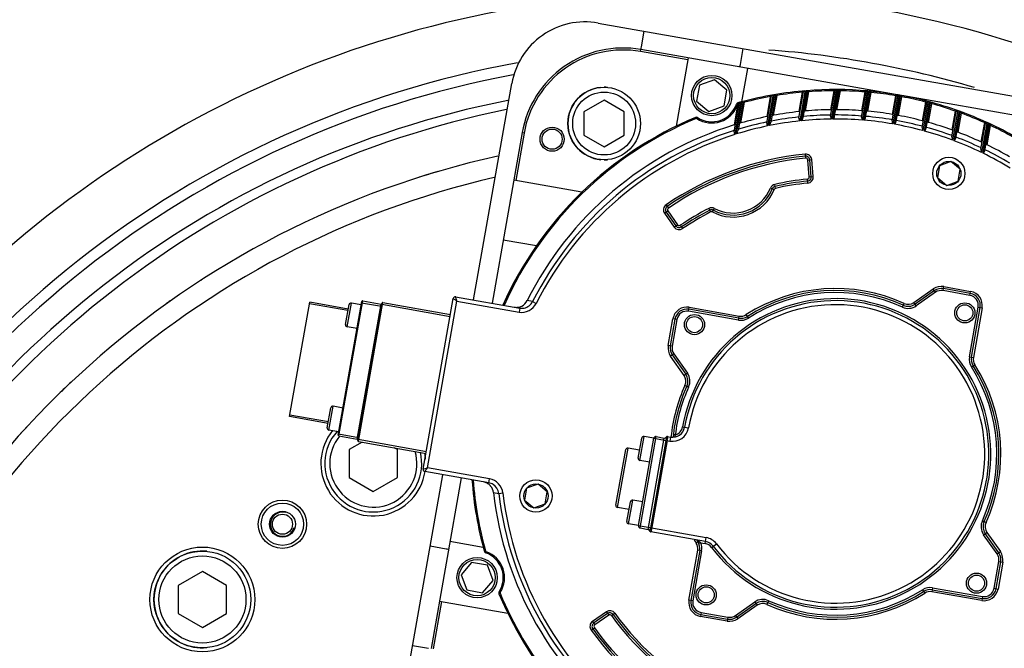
# Model space of a CAD drawing. Header units: millimetres. Extents: x 0 to 14268, y 0 to 10092.
# Tile 59 of 122: x 7354 to 7598, y 2571 to 2727. Entities that reach past the tile are written whole.
import ezdxf

# ---------------------------------------------------------------- set-up
doc = ezdxf.new("R2010")
doc.units = ezdxf.units.MM
doc.header["$LTSCALE"] = 784.74
doc.layers.get('0').update_dxf_attribs({"linetype": 'CONTINUOUS'})
for name, color, linetype in [('304103000035DXF_CONTINUOUS_LINE', 7, 'CONTINUOUS'), ('304103000190DXF_CONTINUOUS_LINE', 7, 'CONTINUOUS'), ('304109000047DXF_CONTINUOUS_LINE', 7, 'CONTINUOUS'), ('304301000309DXF_CONTINUOUS_LINE', 7, 'CONTINUOUS'), ('304304000142DXF_CONTINUOUS_LINE', 7, 'CONTINUOUS'), ('501023000024DXF_CONTINUOUS_LINE', 7, 'CONTINUOUS'), ('501023000164DXF_CONTINUOUS_LINE', 7, 'CONTINUOUS'), ('604006000007DXF_CONTINUOUS_LINE', 7, 'CONTINUOUS'), ('604006000008DXF_CONTINUOUS_LINE', 7, 'CONTINUOUS'), ('运动范围-新_DXF_CONTINUOUS_LINE', 7, 'CONTINUOUS'), ('运动范围-新_DXF_DIMENSION', 7, 'CONTINUOUS')]:
    doc.layers.add(name, color=color, linetype=linetype)
doc.styles.get("Standard").update_dxf_attribs({"font": 'txt', "width": 0.7})
doc.dimstyles.new('DIMSTYLE_1', dxfattribs={"dimtxt": 108, "dimasz": 72, "dimexe": 1, "dimexo": 0, "dimgap": 4.5, "dimtad": 0, "dimtih": 1, "dimtoh": 1, "dimdec": 1, "dimdsep": 46, "dimtxsty": 'Standard', "dimblk": '_FILLED', "dimblk1": '_FILLED', "dimblk2": '_FILLED', "dimcen": 0.09, "dimclrt": 5, "dimazin": 2, "dimtp": 0.5, "dimtm": 0.5, "dimtfac": 1, "dimtdec": 65535, "dimtofl": 0, "dimtmove": 0, "dimatfit": 3, "dimldrblk": '_FILLED', "dimfxl": 0, "dimtolj": 1, "dimarcsym": 0})
doc.dimstyles.new('DIMSTYLE_6', dxfattribs={"dimtxt": 108, "dimasz": 72, "dimexe": 1, "dimexo": 0, "dimtad": 1, "dimdsep": 46, "dimtxsty": 'Standard', "dimblk": '_FILLED', "dimblk1": '_FILLED', "dimblk2": '_FILLED', "dimcen": 0.09, "dimclrt": 5, "dimazin": 2, "dimtp": 0.8, "dimtm": 0.8, "dimtfac": 1, "dimtofl": 0, "dimtmove": 0, "dimatfit": 3, "dimldrblk": '_FILLED', "dimfxl": 0, "dimtolj": 1, "dimarcsym": 0})
doc.dimstyles.new('DIMSTYLE_7', dxfattribs={"dimtxt": 108, "dimasz": 72, "dimexe": 1, "dimexo": 0, "dimtad": 1, "dimdsep": 46, "dimtxsty": 'Standard', "dimblk": '_FILLED', "dimblk1": '_FILLED', "dimblk2": '_FILLED', "dimcen": 0.09, "dimclrt": 5, "dimazin": 2, "dimtp": 2, "dimtm": 2, "dimtfac": 1, "dimtofl": 0, "dimtmove": 0, "dimatfit": 3, "dimldrblk": '_FILLED', "dimfxl": 0, "dimtolj": 1, "dimarcsym": 0})

# ---------------------------------------------------------------- blocks, each defined once
blk = doc.blocks.new('*D1')
at = {"layer": '运动范围-新_DXF_DIMENSION', "color": 2, "linetype": 'Continuous', "transparency": 16777216}
for start, end in [(100.63351, 165), (0, 63.53964)]:
    blk.add_arc((7521.37, 2473.77), 625.52, start, end, dxfattribs=at)
for points in [[(6928.38, 2707.79), (6917.17, 2635.66), (6951.16, 2700.26)], [(8130.76, 2544.96), (8146.88, 2473.77), (8154.72, 2546.34)]]:
    blk.add_solid(points, dxfattribs=at)
blk = doc.blocks.new('_FILLED')
at = {"color": 0, "linetype": 'ByBlock'}
blk.add_solid([(0, 0), (-1, 0.1667), (-1, -0.1667)], dxfattribs=at)
blk = doc.blocks.new('*D7')
at = {"layer": '运动范围-新_DXF_DIMENSION', "color": 2, "linetype": 'Continuous', "transparency": 16777216}
for p, q in [((7521.38, 2473.77), (8564, 3282.69)), ((8243.52, 3034.04), (7521.38, 2473.77)), ((8243.52, 3034.04), (8243.52, 3034.04))]:
    blk.add_line(p, q, dxfattribs=at)
at = {"layer": '运动范围-新_DXF_DIMENSION', "color": 2, "linetype": 'Continuous', "transparency": 16777216, "xscale": 72, "yscale": 72, "zscale": 72, "rotation": 217.805634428}
blk.add_blockref('_FILLED', (8243.52, 3034.04), dxfattribs=at)
blk = doc.blocks.new('*D8')
at = {"layer": '运动范围-新_DXF_DIMENSION', "color": 2, "linetype": 'Continuous', "transparency": 16777216}
for p, q in [((7521.38, 2473.77), (10628.18, 3556.87)), ((10055.22, 3357.12), (7521.38, 2473.77)), ((10055.22, 3357.12), (10055.22, 3357.12))]:
    blk.add_line(p, q, dxfattribs=at)
at = {"layer": '运动范围-新_DXF_DIMENSION', "color": 2, "linetype": 'Continuous', "transparency": 16777216, "xscale": 72, "yscale": 72, "zscale": 72, "rotation": 199.2197259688}
blk.add_blockref('_FILLED', (10055.22, 3357.12), dxfattribs=at)

msp = doc.modelspace()

# ---------------------------------------------------------------- linework, layer by layer
at = {"layer": '304103000035DXF_CONTINUOUS_LINE', "color": 9, "linetype": 'Continuous'}
for centre, radius, start, end in [((7751.383, 2473.768), 534.33, 129.89206, 159.68722), ((7751.383, 2473.768), 521.34, 129.89206, 159.68717), ((7521.383, 2473.768), 260.125, 60.56654, 157.60591), ((7521.383, 2473.768), 246.687, 73.63586, 85.69056), ((7521.383, 2473.768), 246.687, 100.22459, 156.28248), ((7521.383, 2473.768), 244, 100.59262, 155.905), ((7521.383, 2473.768), 238, 101.18965, 154.63469)]:
    msp.add_arc(centre, radius, start, end, dxfattribs=at)
at = {"layer": '304103000035DXF_CONTINUOUS_LINE', "color": 7, "linetype": 'Continuous'}
msp.add_arc((7522.155, 2473.768), 236, 101.55532, 154.18481, dxfattribs=at)
at = {"layer": '304103000190DXF_CONTINUOUS_LINE', "color": 7, "linetype": 'Continuous'}
for p, q in [((7497.622, 2726.449), (7648.298, 2699.88)), ((7508.947, 2724.452), (7508.253, 2720.512)), ((7532.873, 2716.171), (7533.568, 2720.11)), ((7466.727, 2657.77), (7476.191, 2711.442)), ((7449.622, 2560.767), (7459.086, 2614.439)), ((7459.9, 2596.017), (7455.961, 2596.712)), ((7451.619, 2572.092), (7455.559, 2571.397))]:
    msp.add_line(p, q, dxfattribs=at)
msp.add_circle((7399.507, 2583.505), 13, dxfattribs=at)
for centre, radius, start, end in [((7494.41, 2708.23), 18.5, 80, 170), ((7511.207, 2719.992), 3, 170, 182.98927), ((7529.919, 2716.692), 3, 339.40449, 350), ((7521.383, 2473.768), 225, 102.48032, 161.07536), ((7441.874, 2617.205), 13, 140.97747, 351.16679), ((7441.874, 2617.205), 13, 4.98249, 11.09794), ((7459.379, 2593.063), 3, 69.40449, 80)]:
    msp.add_arc(centre, radius, start, end, dxfattribs=at)
at = {"layer": '304103000190DXF_CONTINUOUS_LINE', "color": 9, "linetype": 'Continuous'}
msp.add_arc((7521.383, 2473.768), 220, 103.00835, 161.07536, dxfattribs=at)
at = {"layer": '304109000047DXF_CONTINUOUS_LINE', "color": 7, "linetype": 'Continuous'}
for radius in [6, 5.254, 3.2, 2.5]:
    msp.add_circle((7419.353, 2602.165), radius, dxfattribs=at)
at = {"layer": '304109000047DXF_CONTINUOUS_LINE', "color": 2, "linetype": 'Continuous'}
msp.add_arc((7419.353, 2602.165), 3, 75, 345, dxfattribs=at)
at = {"layer": '304301000309DXF_CONTINUOUS_LINE', "color": 7, "linetype": 'Continuous'}
for start, end in [(106.39719, 107.63167), (122.80481, 122.92384), (125.2466, 125.53462), (133.34703, 134.43633), (137.17625, 139.31248)]:
    msp.add_arc((7521.383, 2473.768), 225, start, end, dxfattribs=at)
at = {"layer": '304304000142DXF_CONTINUOUS_LINE', "color": 9, "linetype": 'Continuous'}
for p, q in [((7508.102, 2719.371), (7508.189, 2719.864)), ((7519.871, 2717.296), (7508.102, 2719.371)), ((7548.223, 2709.28), (7548.196, 2709.579)), ((7548.842, 2709.335), (7548.817, 2709.634)), ((7549.254, 2709.369), (7549.23, 2709.668)), ((7549.872, 2709.416), (7549.85, 2709.715)), ((7556.036, 2709.657), (7555.206, 2704.949)), ((7556.646, 2709.658), (7555.408, 2702.64)), ((7555.815, 2702.644), (7557.051, 2709.656)), ((7556.036, 2709.657), (7556.035, 2709.957)), ((7556.243, 2709.692), (7556.036, 2709.657)), ((7556.646, 2709.658), (7556.35, 2709.71)), ((7556.646, 2709.658), (7556.646, 2709.958)), ((7556.832, 2704.957), (7557.66, 2709.65)), ((7557.051, 2709.656), (7557.053, 2709.956)), ((7557.347, 2709.604), (7557.051, 2709.656)), ((7557.66, 2709.65), (7557.353, 2709.605)), ((7557.66, 2709.65), (7557.664, 2709.95)), ((7563.731, 2709.364), (7563.755, 2709.663)), ((7564.331, 2709.313), (7564.358, 2709.612)), ((7564.731, 2709.277), (7564.759, 2709.576)), ((7565.33, 2709.22), (7565.36, 2709.519)), ((7533.916, 2706.789), (7533.841, 2707.08)), ((7540.285, 2708.193), (7539.411, 2703.237)), ((7540.914, 2708.305), (7539.612, 2700.918)), ((7540.033, 2701.005), (7541.333, 2708.378)), ((7540.285, 2708.193), (7540.231, 2708.488)), ((7540.458, 2708.278), (7540.285, 2708.193)), ((7540.619, 2708.357), (7540.458, 2708.278)), ((7540.914, 2708.305), (7540.619, 2708.357)), ((7540.914, 2708.305), (7540.862, 2708.601)), ((7541.093, 2703.562), (7541.961, 2708.482)), ((7541.333, 2708.378), (7541.283, 2708.673)), ((7541.629, 2708.326), (7541.333, 2708.378)), ((7541.961, 2708.482), (7541.733, 2708.375)), ((7541.961, 2708.482), (7541.913, 2708.778)), ((7548.223, 2709.28), (7547.376, 2704.473)), ((7548.842, 2709.335), (7547.579, 2702.17)), ((7547.993, 2702.213), (7549.254, 2709.369)), ((7548.454, 2709.357), (7548.223, 2709.28)), ((7548.842, 2709.335), (7548.547, 2709.387)), ((7549.029, 2704.633), (7549.872, 2709.416)), ((7549.55, 2709.317), (7549.254, 2709.369)), ((7549.872, 2709.416), (7549.555, 2709.318)), ((7563.731, 2709.364), (7562.911, 2704.714)), ((7564.331, 2709.313), (7563.109, 2702.38)), ((7563.509, 2702.347), (7564.731, 2709.277)), ((7563.79, 2709.365), (7563.731, 2709.364)), ((7563.976, 2709.366), (7563.79, 2709.365)), ((7564.331, 2709.313), (7564.036, 2709.366)), ((7564.512, 2704.577), (7565.33, 2709.22)), ((7565.027, 2709.225), (7564.731, 2709.277)), ((7565.33, 2709.22), (7565.033, 2709.225)), ((7571.312, 2708.425), (7570.496, 2703.796)), ((7571.955, 2708.62), (7570.686, 2701.419)), ((7571.08, 2701.35), (7572.35, 2708.55)), ((7571.312, 2708.425), (7571.361, 2708.721)), ((7571.369, 2708.416), (7571.312, 2708.425)), ((7571.55, 2708.386), (7571.369, 2708.416)), ((7571.903, 2708.324), (7571.608, 2708.376)), ((7572.071, 2703.519), (7572.888, 2708.147)), ((7572.593, 2708.203), (7572.297, 2708.255)), ((7572.888, 2708.147), (7572.599, 2708.202)), ((7572.888, 2708.147), (7572.942, 2708.442)), ((7578.78, 2706.849), (7578.855, 2707.139)), ((7532.179, 2706.152), (7531.299, 2701.164)), ((7532.851, 2706.507), (7531.492, 2698.803)), ((7532.179, 2706.152), (7531.897, 2706.254)), ((7531.922, 2698.937), (7533.277, 2706.622)), ((7531.963, 2706.325), (7531.926, 2706.339)), ((7532.202, 2706.242), (7531.963, 2706.325)), ((7532.202, 2706.242), (7532.179, 2706.152)), ((7532.249, 2706.615), (7532.265, 2706.657)), ((7532.397, 2706.454), (7532.283, 2706.379)), ((7532.555, 2706.559), (7532.397, 2706.454)), ((7532.851, 2706.507), (7532.555, 2706.559)), ((7532.851, 2706.507), (7532.772, 2706.796)), ((7533.014, 2701.673), (7533.916, 2706.789)), ((7533.277, 2706.622), (7533.2, 2706.911)), ((7533.572, 2706.569), (7533.277, 2706.622)), ((7533.733, 2706.673), (7533.579, 2706.574)), ((7533.916, 2706.789), (7533.733, 2706.673)), ((7578.78, 2706.849), (7577.962, 2702.206)), ((7579.363, 2706.697), (7578.141, 2699.767)), ((7578.528, 2699.661), (7579.751, 2706.595)), ((7578.836, 2706.83), (7578.78, 2706.849)), ((7579.044, 2706.758), (7578.836, 2706.83)), ((7579.363, 2706.697), (7579.067, 2706.75)), ((7579.363, 2706.697), (7579.439, 2706.988)), ((7579.512, 2701.787), (7580.332, 2706.437)), ((7579.751, 2706.595), (7579.829, 2706.884)), ((7580.046, 2706.542), (7579.751, 2706.595)), ((7580.332, 2706.437), (7580.052, 2706.54)), ((7580.332, 2706.437), (7580.412, 2706.726)), ((7586.135, 2704.629), (7585.308, 2699.936)), ((7586.135, 2704.629), (7586.234, 2704.912)), ((7586.189, 2704.6), (7586.135, 2704.629)), ((7586.709, 2704.426), (7586.81, 2704.709)), ((7521.908, 2702.764), (7521.793, 2703.041)), ((7522.094, 2702.747), (7522.256, 2702.999)), ((7586.709, 2704.426), (7585.473, 2697.414)), ((7585.853, 2697.271), (7587.091, 2704.289)), ((7586.408, 2704.481), (7586.189, 2704.6)), ((7586.709, 2704.426), (7586.414, 2704.479)), ((7586.833, 2699.372), (7587.663, 2704.08)), ((7587.091, 2704.289), (7587.193, 2704.571)), ((7587.386, 2704.237), (7587.091, 2704.289)), ((7587.663, 2704.08), (7587.392, 2704.234)), ((7587.663, 2704.08), (7587.767, 2704.361)), ((7593.373, 2701.746), (7592.53, 2696.963)), ((7593.938, 2701.49), (7592.676, 2694.334)), ((7593.05, 2694.152), (7594.313, 2701.317)), ((7593.373, 2701.746), (7593.496, 2702.019)), ((7593.642, 2701.542), (7593.373, 2701.746)), ((7593.938, 2701.49), (7593.642, 2701.542)), ((7593.938, 2701.49), (7594.062, 2701.763)), ((7594.028, 2696.246), (7594.876, 2701.054)), ((7594.313, 2701.317), (7594.439, 2701.589)), ((7594.609, 2701.265), (7594.313, 2701.317)), ((7594.876, 2701.054), (7594.613, 2701.261)), ((7594.876, 2701.054), (7595.004, 2701.325)), ((7479.257, 2699.173), (7477.182, 2687.405)), ((7479.257, 2699.173), (7478.764, 2699.26)), ((7548.937, 2693.928), (7549.038, 2692.933)), ((7549.586, 2692.479), (7550.582, 2692.566)), ((7549.952, 2688.294), (7549.586, 2692.479)), ((7550.948, 2688.382), (7550.582, 2692.566)), ((7549.606, 2686.759), (7549.505, 2687.753)), ((7549.952, 2688.294), (7550.948, 2688.382)), ((7540.337, 2685.536), (7541.262, 2685.156)), ((7541.614, 2685.454), (7541.394, 2686.43)), ((7514.457, 2681.378), (7515.019, 2680.551)), ((7525.055, 2680.483), (7525.513, 2679.594)), ((7525.975, 2679.592), (7526.439, 2680.478)), ((7514.072, 2679.277), (7514.891, 2679.851)), ((7514.072, 2679.277), (7516.481, 2675.837)), ((7514.891, 2679.851), (7517.3, 2676.41)), ((7516.481, 2675.837), (7517.3, 2676.41)), ((7517.991, 2676.283), (7518.552, 2675.456)), ((7583.141, 2660.09), (7583.315, 2661.075)), ((7583.315, 2661.075), (7589.969, 2659.902)), ((7575.922, 2657.15), (7580.699, 2660.495)), ((7581.273, 2659.676), (7576.495, 2656.331)), ((7581.273, 2659.676), (7580.699, 2660.495)), ((7589.796, 2658.917), (7583.141, 2660.09)), ((7589.796, 2658.917), (7589.969, 2659.902)), ((7433.365, 2624.051), (7439.269, 2657.535)), ((7435.394, 2651.11), (7436.436, 2657.019)), ((7437.895, 2623.252), (7443.799, 2656.736)), ((7438.202, 2622.691), (7444.28, 2657.159)), ((7438.985, 2657.077), (7443.909, 2656.209)), ((7443.996, 2656.701), (7460.935, 2653.714)), ((7455.321, 2616.118), (7462.614, 2657.48)), ((7462.453, 2657.6), (7462.614, 2657.48)), ((7462.614, 2657.48), (7478, 2654.767)), ((7481.383, 2657.358), (7480.04, 2657.608)), ((7481.383, 2657.358), (7482.275, 2656.91)), ((7520.05, 2654.968), (7520.224, 2655.953)), ((7520.224, 2655.953), (7532.568, 2653.776)), ((7573.037, 2656.012), (7573.452, 2656.923)), ((7576.495, 2656.331), (7575.922, 2657.15)), ((7589.647, 2643.677), (7591.824, 2656.021)), ((7592.808, 2655.847), (7590.632, 2643.504)), ((7591.824, 2656.021), (7592.808, 2655.847)), ((7478.174, 2655.752), (7478, 2654.767)), ((7532.394, 2652.792), (7520.05, 2654.968)), ((7532.394, 2652.792), (7532.568, 2653.776)), ((7534.889, 2653.291), (7534.35, 2654.133)), ((7514.996, 2646.459), (7516.169, 2653.114)), ((7517.154, 2652.94), (7515.981, 2646.285)), ((7517.154, 2652.94), (7516.169, 2653.114)), ((7515.981, 2646.285), (7514.996, 2646.459)), ((7516.395, 2644.417), (7515.576, 2643.844)), ((7518.921, 2639.066), (7515.576, 2643.844)), ((7516.395, 2644.417), (7519.74, 2639.64)), ((7589.647, 2643.677), (7590.632, 2643.504)), ((7590.147, 2641.182), (7590.989, 2641.721)), ((7519.74, 2639.64), (7518.921, 2639.066)), ((7520.059, 2636.182), (7519.149, 2636.596)), ((7430.879, 2625.505), (7431.921, 2631.414)), ((7433.255, 2624.578), (7438.179, 2623.71)), ((7516.741, 2624.315), (7516.245, 2624.374)), ((7518.548, 2626.293), (7520.025, 2626.033)), ((7438.092, 2623.218), (7455.031, 2620.231)), ((7507.948, 2618.008), (7508.99, 2623.917)), ((7508.038, 2601.238), (7512.032, 2623.888)), ((7510.007, 2600.89), (7514.001, 2623.541)), ((7514.702, 2622.91), (7510.835, 2600.974)), ((7511.452, 2623.483), (7515.392, 2622.788)), ((7514.512, 2623.768), (7514.516, 2623.753)), ((7514.516, 2623.753), (7514.52, 2623.736)), ((7514.737, 2623.107), (7514.702, 2622.91)), ((7515.565, 2623.773), (7515.392, 2622.788)), ((7502.43, 2606.288), (7505.034, 2621.06)), ((7455.201, 2615.957), (7455.321, 2616.118)), ((7470.707, 2613.405), (7455.321, 2616.118)), ((7470.533, 2612.42), (7470.707, 2613.405)), ((7471.652, 2610.038), (7472.999, 2609.813)), ((7472.999, 2609.813), (7473.991, 2609.929)), ((7505.17, 2602.251), (7506.212, 2608.16)), ((7592.868, 2603.034), (7593.778, 2602.619)), ((7507.632, 2601.817), (7524.427, 2598.856)), ((7510.412, 2600.505), (7510.41, 2600.502)), ((7510.428, 2600.53), (7510.412, 2600.505)), ((7510.468, 2600.408), (7510.428, 2600.53)), ((7510.882, 2601.244), (7510.834, 2600.974)), ((7593.186, 2599.576), (7594.005, 2600.149)), ((7594.005, 2600.149), (7597.351, 2595.372)), ((7522.359, 2597.764), (7521.938, 2597.495)), ((7523.026, 2597.58), (7522.57, 2597.375)), ((7522.967, 2597.639), (7523.026, 2597.58)), ((7523.026, 2597.58), (7524.166, 2597.378)), ((7524.166, 2597.378), (7524.427, 2598.856)), ((7525.728, 2596.422), (7526.925, 2597.325)), ((7596.532, 2594.798), (7593.186, 2599.576)), ((7469.703, 2595.49), (7469.414, 2595.41)), ((7469.831, 2595.355), (7469.733, 2595.071)), ((7520.118, 2583.369), (7522.295, 2595.712)), ((7523.28, 2595.538), (7521.103, 2583.195)), ((7523.28, 2595.538), (7522.295, 2595.712)), ((7596.532, 2594.798), (7597.351, 2595.372)), ((7595.772, 2586.275), (7596.946, 2592.93)), ((7597.931, 2592.757), (7596.757, 2586.102)), ((7596.946, 2592.93), (7597.931, 2592.757)), ((7473.307, 2585.053), (7473.03, 2584.938)), ((7473.324, 2585.238), (7473.072, 2585.401)), ((7578.037, 2585.925), (7578.577, 2585.082)), ((7580.533, 2586.424), (7580.359, 2585.439)), ((7592.703, 2583.263), (7580.359, 2585.439)), ((7580.533, 2586.424), (7592.876, 2584.248)), ((7595.772, 2586.275), (7596.757, 2586.102)), ((7458.775, 2583.015), (7456.7, 2571.247)), ((7521.103, 2583.195), (7520.118, 2583.369)), ((7531.654, 2579.539), (7536.431, 2582.885)), ((7536.431, 2582.885), (7537.005, 2582.066)), ((7539.889, 2583.203), (7539.475, 2582.293)), ((7592.876, 2584.248), (7592.703, 2583.263)), ((7499.661, 2580.445), (7496.22, 2578.036)), ((7499.661, 2580.445), (7500.235, 2579.626)), ((7523.131, 2580.299), (7522.957, 2579.314)), ((7523.131, 2580.299), (7529.786, 2579.125)), ((7537.005, 2582.066), (7532.227, 2578.72)), ((7496.22, 2578.036), (7496.794, 2577.216)), ((7500.235, 2579.626), (7496.794, 2577.216)), ((7500.927, 2579.509), (7501.737, 2580.094)), ((7529.612, 2578.141), (7522.957, 2579.314)), ((7529.786, 2579.125), (7529.612, 2578.141)), ((7531.654, 2579.539), (7532.227, 2578.72)), ((7495.864, 2575.93), (7496.675, 2576.514))]:
    msp.add_line(p, q, dxfattribs=at)
at = {"layer": '304304000142DXF_CONTINUOUS_LINE', "color": 7, "linetype": 'Continuous'}
for p, q in [((7571.362, 2708.725), (7508.189, 2719.864)), ((7519.958, 2717.789), (7516.975, 2700.871)), ((7533.275, 2706.931), (7534.73, 2715.184)), ((7526.477, 2712.399), (7522.718, 2711.031)), ((7529.541, 2709.828), (7526.477, 2712.399)), ((7522.718, 2711.031), (7522.024, 2707.092)), ((7528.847, 2705.889), (7529.541, 2709.828)), ((7555.229, 2703.351), (7556.35, 2709.71)), ((7556.246, 2703.36), (7557.347, 2709.604)), ((7522.024, 2707.092), (7525.088, 2704.521)), ((7539.429, 2701.61), (7540.619, 2708.357)), ((7540.482, 2701.821), (7541.629, 2708.326)), ((7547.397, 2702.868), (7548.547, 2709.387)), ((7548.431, 2702.974), (7549.55, 2709.317)), ((7562.933, 2703.11), (7564.036, 2709.366)), ((7563.934, 2703.027), (7565.027, 2709.225)), ((7570.514, 2702.173), (7571.608, 2708.376)), ((7571.499, 2702), (7572.593, 2708.203)), ((7636.116, 2697.307), (7572.943, 2708.446)), ((7525.088, 2704.521), (7528.847, 2705.889)), ((7531.309, 2699.494), (7532.555, 2706.559)), ((7532.383, 2699.824), (7533.572, 2706.569)), ((7577.974, 2700.551), (7579.067, 2706.75)), ((7578.943, 2700.287), (7580.046, 2706.542)), ((7585.313, 2698.235), (7586.414, 2704.479)), ((7586.265, 2697.879), (7587.386, 2704.237)), ((7592.524, 2695.2), (7593.642, 2701.542)), ((7593.459, 2694.746), (7594.609, 2701.265)), ((7478.764, 2699.26), (7471.306, 2656.963)), ((7550.45, 2688.338), (7550.084, 2692.522)), ((7582.261, 2691.075), (7581.74, 2688.121)), ((7585.08, 2692.101), (7582.261, 2691.075)), ((7587.378, 2690.173), (7585.08, 2692.101)), ((7586.857, 2687.218), (7587.378, 2690.173)), ((7581.74, 2688.121), (7584.038, 2686.192)), ((7493.606, 2684.509), (7476.689, 2687.492)), ((7584.038, 2686.192), (7586.857, 2687.218)), ((7514.481, 2679.564), (7516.891, 2676.123)), ((7474.085, 2672.72), (7482.337, 2671.264)), ((7462.295, 2658.552), (7478.174, 2655.752)), ((7580.986, 2660.086), (7576.208, 2656.74)), ((7589.882, 2659.409), (7583.228, 2660.583)), ((7421.112, 2628.852), (7426.113, 2657.214)), ((7435.596, 2655.136), (7426.044, 2656.82)), ((7433.203, 2624.283), (7439.037, 2657.372)), ((7434.989, 2651.689), (7435.857, 2656.613)), ((7438.898, 2656.585), (7436.436, 2657.019)), ((7438.04, 2622.922), (7444.048, 2656.997)), ((7439.269, 2657.535), (7443.799, 2656.736)), ((7444.28, 2657.159), (7461.021, 2654.207)), ((7454.249, 2615.799), (7461.716, 2658.146)), ((7590.139, 2643.59), (7592.316, 2655.934)), ((7532.481, 2653.284), (7520.137, 2655.46)), ((7437.856, 2650.676), (7435.394, 2651.11)), ((7516.662, 2653.027), (7515.488, 2646.372)), ((7515.985, 2644.131), (7519.331, 2639.353)), ((7434.383, 2630.98), (7431.921, 2631.414)), ((7430.734, 2627.561), (7421.182, 2629.246)), ((7430.474, 2626.084), (7431.342, 2631.007)), ((7433.341, 2625.071), (7430.879, 2625.505)), ((7433.365, 2624.051), (7437.895, 2623.252)), ((7438.202, 2622.691), (7454.944, 2619.738)), ((7507.543, 2618.587), (7508.411, 2623.51)), ((7507.632, 2601.817), (7511.452, 2623.483)), ((7511.452, 2623.483), (7508.99, 2623.917)), ((7514.407, 2622.962), (7510.587, 2601.296)), ((7512.032, 2623.888), (7514.001, 2623.541)), ((7514.829, 2623.903), (7515.565, 2623.773)), ((7502.024, 2606.868), (7504.455, 2620.655)), ((7507.89, 2620.557), (7505.034, 2621.06)), ((7510.41, 2617.574), (7507.948, 2618.008)), ((7470.533, 2612.42), (7454.655, 2615.22)), ((7463.666, 2613.631), (7456.207, 2571.334)), ((7482.714, 2612.124), (7479.895, 2611.098)), ((7485.012, 2610.196), (7482.714, 2612.124)), ((7479.895, 2611.098), (7479.374, 2608.144)), ((7484.491, 2607.241), (7485.012, 2610.196)), ((7479.374, 2608.144), (7481.672, 2606.215)), ((7481.672, 2606.215), (7484.491, 2607.241)), ((7504.765, 2602.83), (7505.633, 2607.754)), ((7508.674, 2607.726), (7506.212, 2608.16)), ((7505.285, 2605.785), (7502.43, 2606.288)), ((7507.632, 2601.817), (7505.17, 2602.251)), ((7508.038, 2601.238), (7510.007, 2600.89)), ((7510.583, 2600.296), (7510.672, 2600.265)), ((7524.253, 2597.871), (7510.651, 2600.269)), ((7596.941, 2595.085), (7593.596, 2599.863)), ((7469.14, 2596.419), (7460.887, 2597.874)), ((7522.787, 2595.625), (7520.611, 2583.282)), ((7466.243, 2592.686), (7463.672, 2589.621)), ((7470.182, 2591.991), (7466.243, 2592.686)), ((7596.265, 2586.189), (7597.438, 2592.843)), ((7471.551, 2588.232), (7470.182, 2591.991)), ((7463.672, 2589.621), (7465.04, 2585.863)), ((7468.979, 2585.168), (7471.551, 2588.232)), ((7465.04, 2585.863), (7468.979, 2585.168)), ((7580.446, 2585.932), (7592.789, 2583.755)), ((7458.283, 2583.102), (7475.2, 2580.119)), ((7531.941, 2579.13), (7536.718, 2582.475)), ((7499.948, 2580.035), (7496.507, 2577.626)), ((7523.044, 2579.806), (7529.699, 2578.633))]:
    msp.add_line(p, q, dxfattribs=at)
at = {"layer": '304304000142DXF_CONTINUOUS_LINE', "color": 2, "linetype": 'Continuous'}
for p, q in [((7435.666, 2655.53), (7426.113, 2657.214)), ((7430.665, 2627.167), (7421.112, 2628.852))]:
    msp.add_line(p, q, dxfattribs=at)
at = {"layer": '304304000142DXF_CONTINUOUS_LINE', "color": 9, "linetype": 'Continuous'}
for points in [[(7532.283, 2706.379), (7532.263, 2706.362), (7532.244, 2706.338), (7532.227, 2706.31), (7532.214, 2706.278), (7532.202, 2706.242)], [(7532.283, 2706.379), (7532.255, 2706.515), (7532.249, 2706.615)], [(7514.84, 2623.901), (7514.713, 2623.895), (7514.599, 2623.837), (7514.52, 2623.736)], [(7510.588, 2600.294), (7510.555, 2600.314), (7510.468, 2600.408)], [(7522.745, 2597.835), (7522.801, 2597.789), (7522.855, 2597.743), (7522.91, 2597.693), (7522.967, 2597.639)]]:
    msp.add_lwpolyline(points, dxfattribs=at)
at = {"layer": '304304000142DXF_CONTINUOUS_LINE', "color": 7, "linetype": 'Continuous'}
for points in [[(7549.029, 2704.633), (7548.874, 2704.618), (7548.76, 2704.602), (7548.716, 2704.59)], [(7555.508, 2704.937), (7555.47, 2704.944), (7555.36, 2704.949), (7555.206, 2704.949)], [(7556.832, 2704.957), (7556.678, 2704.955), (7556.566, 2704.95), (7556.525, 2704.942)], [(7563.209, 2704.675), (7563.17, 2704.686), (7563.062, 2704.7), (7562.911, 2704.714)], [(7539.724, 2703.284), (7539.686, 2703.284), (7539.573, 2703.268), (7539.411, 2703.237)], [(7541.093, 2703.562), (7540.934, 2703.531), (7540.819, 2703.504), (7540.775, 2703.488)], [(7547.683, 2704.489), (7547.645, 2704.493), (7547.533, 2704.487), (7547.376, 2704.473)], [(7564.512, 2704.577), (7564.361, 2704.59), (7564.251, 2704.594), (7564.209, 2704.59)], [(7570.789, 2703.731), (7570.75, 2703.746), (7570.642, 2703.77), (7570.496, 2703.796)], [(7572.071, 2703.519), (7571.924, 2703.544), (7571.815, 2703.558), (7571.774, 2703.557)], [(7578.25, 2702.114), (7578.212, 2702.132), (7578.107, 2702.166), (7577.962, 2702.206)], [(7531.618, 2701.245), (7531.579, 2701.241), (7531.464, 2701.212), (7531.299, 2701.164)], [(7533.014, 2701.673), (7532.85, 2701.624), (7532.733, 2701.584), (7532.69, 2701.564)], [(7579.512, 2701.787), (7579.366, 2701.825), (7579.259, 2701.849), (7579.219, 2701.852)], [(7585.592, 2699.817), (7585.555, 2699.839), (7585.451, 2699.882), (7585.308, 2699.936)], [(7586.833, 2699.372), (7586.689, 2699.424), (7586.584, 2699.458), (7586.545, 2699.464)], [(7592.809, 2696.815), (7592.773, 2696.84), (7592.672, 2696.894), (7592.53, 2696.963)], [(7594.028, 2696.246), (7593.886, 2696.314), (7593.783, 2696.357), (7593.745, 2696.367)]]:
    msp.add_lwpolyline(points, dxfattribs=at)
for centre, radius in [((7525.782, 2708.46), 5), ((7486.205, 2697.638), 3), ((7486.205, 2697.638), 2.5), ((7584.559, 2689.147), 4), ((7588.522, 2654.572), 2.5), ((7521.499, 2651.666), 2.5), ((7482.193, 2609.17), 4), ((7467.611, 2588.927), 5), ((7591.428, 2587.549), 2.5), ((7524.405, 2584.644), 2.5)]:
    msp.add_circle(centre, radius, dxfattribs=at)
at = {"layer": '304304000142DXF_CONTINUOUS_LINE', "color": 9, "linetype": 'Continuous'}
for centre, radius in [((7525.782, 2708.46), 4.5), ((7584.559, 2689.147), 3), ((7588.522, 2654.572), 2), ((7521.499, 2651.666), 2), ((7482.193, 2609.17), 3), ((7467.611, 2588.927), 4.5), ((7591.428, 2587.549), 2), ((7524.405, 2584.644), 2)]:
    msp.add_circle(centre, radius, dxfattribs=at)
at = {"layer": '304304000142DXF_CONTINUOUS_LINE', "color": 7, "linetype": 'Continuous'}
for centre, radius, start, end in [((7503.778, 2694.85), 25.4, 80, 170), ((7556.463, 2619.608), 90.35, 94.59175, 104.91239), ((7548.842, 2709.335), 0.3, 94.8549, 170), ((7549.254, 2709.369), 0.3, 350, 94.59175), ((7556.463, 2619.608), 90.35, 75.27513, 94.58518), ((7556.646, 2709.658), 0.3, 89.88406, 170), ((7557.051, 2709.656), 0.3, 350, 89.62582), ((7564.331, 2709.313), 0.3, 84.98748, 170), ((7564.731, 2709.277), 0.3, 350, 84.73205), ((7540.914, 2708.305), 0.3, 99.94324, 170), ((7541.333, 2708.378), 0.3, 350, 99.67272), ((7571.903, 2708.324), 0.3, 80.12725, 170), ((7572.297, 2708.255), 0.3, 350, 79.87275), ((7525.782, 2708.46), 6.5, 237.14769, 340.95231), ((7532.399, 2706.175), 0.5, 105.53498, 160.95231), ((7556.463, 2619.608), 90.35, 104.92074, 105.53498), ((7532.851, 2706.507), 0.3, 105.20169, 170), ((7533.277, 2706.622), 0.3, 350, 104.92074), ((7556.463, 2619.608), 85.35, 90.84411, 94.99729), ((7556.463, 2619.608), 85.35, 85.6675, 89.75242), ((7579.363, 2706.697), 0.3, 75.26795, 170), ((7556.463, 2619.608), 90.35, 70.11594, 75.26795), ((7579.751, 2706.595), 0.3, 350, 75.01252), ((7586.709, 2704.426), 0.3, 70.37418, 170), ((7556.463, 2619.608), 90.35, 112.56502, 155.90694), ((7521.985, 2702.579), 0.5, 57.14769, 112.56502), ((7556.463, 2619.608), 85.35, 101.52467, 105.94687), ((7556.463, 2619.608), 85.35, 96.11222, 100.37453), ((7556.463, 2619.608), 85.35, 80.53705, 84.58908), ((7556.463, 2619.608), 85.35, 75.41092, 79.46295), ((7587.091, 2704.289), 0.3, 350, 70.11594), ((7556.463, 2619.608), 90.35, 65.4139, 70.10812), ((7556.463, 2619.608), 85.35, 107.14757, 153.56194), ((7556.463, 2619.608), 85.35, 70.24758, 74.3325), ((7593.938, 2701.49), 0.3, 65.40825, 170), ((7556.463, 2619.608), 90.35, 65.1451, 65.40825), ((7594.313, 2701.317), 0.3, 350, 65.1451), ((7556.463, 2619.608), 90.35, 60.35326, 65.13848), ((7556.463, 2619.608), 85.35, 65.00271, 69.15589), ((7556.463, 2619.608), 85.35, 59.62547, 63.88778), ((7556.463, 2619.608), 74.2, 95.78275, 124.21725), ((7549.088, 2692.435), 1, 5, 95.78275), ((7549.454, 2688.251), 1, 275.8304, 5), ((7531.085, 2689.333), 10.5, 242.31484, 337.68516), ((7541.724, 2684.967), 1, 102.70826, 157.68516), ((7556.463, 2619.608), 68, 95.8304, 102.70826), ((7515.301, 2680.138), 1, 124.21725, 215), ((7556.463, 2619.608), 68, 117.29174, 124.1696), ((7525.742, 2679.15), 1, 62.31484, 117.29174), ((7517.71, 2676.697), 1, 215, 304.1696), ((7462.208, 2658.059), 0.5, 80, 170), ((7556.463, 2619.608), 40.5, 65.52135, 122.63934), ((7582.707, 2657.628), 3, 80, 125), ((7589.362, 2656.455), 3, 350, 80), ((7436.349, 2656.526), 0.5, 80, 170), ((7439.234, 2657.338), 0.2, 80, 170), ((7443.834, 2656.933), 0.2, 260, 350), ((7444.245, 2656.962), 0.2, 80, 170), ((7477.35, 2658.974), 3.03, 260.06547, 278.26165), ((7477.345, 2658.966), 3.023, 278.37823, 296.71944), ((7556.463, 2619.608), 38, 217.02972, 170), ((7574.488, 2659.198), 3, 245.52135, 305), ((7519.616, 2652.506), 3, 80, 170), ((7533.002, 2656.238), 3, 260, 302.63934), ((7435.481, 2651.602), 0.5, 170, 260), ((7518.443, 2645.851), 3, 170, 215), ((7593.094, 2643.069), 3, 170, 212.63934), ((7556.463, 2619.608), 40.5, 335.52135, 32.63934), ((7516.873, 2637.632), 3, 335.52135, 35), ((7556.463, 2619.608), 40.5, 155.52135, 174.11648), ((7431.834, 2630.921), 0.5, 80, 170), ((7430.966, 2625.997), 0.5, 170, 260), ((7433.399, 2624.248), 0.2, 170, 260), ((7516.086, 2626.727), 3, 260, 350), ((7437.86, 2623.055), 0.2, 350, 80), ((7438.237, 2622.887), 0.2, 170, 260), ((7508.904, 2623.424), 0.5, 80, 170), ((7511.945, 2623.396), 0.5, 80, 170), ((7514.088, 2624.033), 0.5, 260, 327.97569), ((7514.766, 2623.609), 0.3, 80, 147.97569), ((7504.947, 2620.568), 0.5, 80, 170), ((7508.035, 2618.5), 0.5, 170, 260), ((7454.742, 2615.712), 0.5, 170, 260), ((7556.463, 2619.608), 90.35, 184.09306, 195.53498), ((7468.657, 2609.674), 3.03, 61.73835, 79.93453), ((7468.656, 2609.683), 3.023, 43.28056, 61.62177), ((7468.673, 2609.704), 2.996, 39.96267, 43.22586), ((7556.463, 2619.608), 85.35, 186.43806, 232.85243), ((7506.125, 2607.668), 0.5, 80, 170), ((7502.516, 2606.781), 0.5, 170, 260), ((7505.257, 2602.744), 0.5, 170, 260), ((7596.053, 2601.583), 3, 155.52135, 215), ((7508.125, 2601.73), 0.5, 170, 260), ((7509.92, 2600.398), 0.5, 12.02431, 80), ((7510.703, 2600.565), 0.3, 192.02431, 260), ((7556.463, 2619.608), 40.5, 211.80754, 212.63934), ((7519.833, 2596.146), 3, 350, 32.63934), ((7523.732, 2594.916), 3, 37.02972, 80), ((7469.896, 2595.544), 0.5, 195.53498, 250.95231), ((7467.611, 2588.927), 6.5, 327.14769, 70.95231), ((7594.484, 2593.364), 3, 350, 35), ((7473.492, 2585.13), 0.5, 147.14769, 202.56502), ((7556.463, 2619.608), 40.5, 245.52135, 302.63934), ((7579.925, 2582.977), 3, 80, 122.63934), ((7593.31, 2586.71), 3, 260, 350), ((7556.463, 2619.608), 90.35, 202.56502, 269.61803), ((7523.565, 2582.761), 3, 170, 260), ((7538.439, 2580.018), 3, 65.52135, 125), ((7500.521, 2579.216), 1, 35.8304, 125), ((7556.463, 2619.608), 68, 215.8304, 244.1696), ((7530.22, 2581.587), 3, 260, 305), ((7497.081, 2576.807), 1, 125, 215.78275), ((7556.463, 2619.608), 74.2, 215.78275, 244.21725)]:
    msp.add_arc(centre, radius, start, end, dxfattribs=at)
at = {"layer": '304304000142DXF_CONTINUOUS_LINE', "color": 9, "linetype": 'Continuous'}
for centre, radius, start, end in [((7503.778, 2694.85), 24.9, 80, 170), ((7556.463, 2619.608), 90.05, 90.2718, 94.19762), ((7556.463, 2619.608), 90.05, 89.62582, 89.88406), ((7556.463, 2619.608), 90.05, 85.3708, 89.23883), ((7556.463, 2619.608), 90.05, 100.34988, 104.50049), ((7556.463, 2619.608), 90.05, 99.67272, 99.94324), ((7556.463, 2619.608), 90.05, 95.25022, 99.26781), ((7556.463, 2619.608), 90.05, 94.59175, 94.8549), ((7556.463, 2619.608), 90.05, 84.73205, 84.98748), ((7556.463, 2619.608), 90.05, 80.50902, 84.34909), ((7556.463, 2619.608), 90.05, 79.87275, 80.12725), ((7556.463, 2619.608), 90.05, 75.65091, 79.49098), ((7525.782, 2708.46), 6.8, 237.14769, 340.16177), ((7556.463, 2619.608), 90.05, 104.92074, 105.20169), ((7556.463, 2619.608), 90.05, 75.01252, 75.26795), ((7556.463, 2619.608), 90.05, 70.76117, 74.6292), ((7556.463, 2619.608), 90.05, 112.56502, 155.85902), ((7521.985, 2702.579), 0.2, 57.14769, 112.56502), ((7556.463, 2619.608), 84.037, 96.15791, 100.92617), ((7556.463, 2619.608), 83.038, 90.72814, 95.85492), ((7556.463, 2619.608), 84.037, 90.84828, 95.44933), ((7556.463, 2619.608), 83.038, 85.40981, 90.44736), ((7556.463, 2619.608), 84.037, 85.55081, 90.11401), ((7556.463, 2619.608), 83.038, 80.138, 85.13264), ((7556.463, 2619.608), 84.037, 80.3409, 84.86618), ((7556.463, 2619.608), 84.037, 75.13382, 79.6591), ((7556.463, 2619.608), 90.05, 70.11594, 70.37418), ((7556.463, 2619.608), 90.05, 65.80238, 69.7282), ((7556.463, 2619.608), 84.037, 107.37696, 153.30676), ((7556.463, 2619.608), 83.038, 101.70882, 107.19002), ((7556.463, 2619.608), 84.037, 101.65791, 106.6118), ((7556.463, 2619.608), 83.038, 96.14203, 101.41206), ((7556.463, 2619.608), 83.038, 74.86736, 79.862), ((7556.463, 2619.608), 84.037, 69.88599, 74.44919), ((7556.463, 2619.608), 90.05, 65.1451, 65.40825), ((7556.463, 2619.608), 90.05, 60.73219, 64.74978), ((7556.463, 2619.608), 83.038, 107.50074, 153.30676), ((7556.463, 2619.608), 83.038, 69.55264, 74.59019), ((7556.463, 2619.608), 84.037, 64.55067, 69.15172), ((7556.463, 2619.608), 83.038, 64.14508, 69.27186), ((7556.463, 2619.608), 84.037, 59.07383, 63.84209), ((7556.463, 2619.608), 74.7, 95.78275, 124.21725), ((7556.463, 2619.608), 73.7, 95.78275, 124.21725), ((7549.088, 2692.435), 1.5, 5, 95.78275), ((7549.088, 2692.435), 0.5, 5, 95.78275), ((7556.463, 2619.608), 83.038, 58.58794, 63.85797), ((7556.463, 2619.608), 68.5, 95.8304, 102.70826), ((7549.454, 2688.251), 0.5, 275.8304, 5), ((7549.454, 2688.251), 1.5, 275.8304, 5), ((7531.085, 2689.333), 11, 242.31484, 337.68516), ((7531.085, 2689.333), 10, 242.31484, 337.68516), ((7541.724, 2684.967), 1.5, 102.70826, 157.68516), ((7541.724, 2684.967), 0.5, 102.70826, 157.68516), ((7556.463, 2619.608), 67.5, 95.8304, 102.70826), ((7515.301, 2680.138), 1.5, 124.21725, 215), ((7515.301, 2680.138), 0.5, 124.21725, 215), ((7556.463, 2619.608), 68.5, 117.29174, 124.1696), ((7525.742, 2679.15), 1.5, 62.31484, 117.29174), ((7556.463, 2619.608), 67.5, 117.29174, 124.1696), ((7525.742, 2679.15), 0.5, 62.31484, 117.29174), ((7517.71, 2676.697), 1.5, 215, 304.1696), ((7517.71, 2676.697), 0.5, 215, 304.1696), ((7582.707, 2657.628), 3.5, 80, 125), ((7556.463, 2619.608), 41, 65.52135, 122.63934), ((7556.463, 2619.608), 40, 65.52135, 122.63934), ((7582.707, 2657.628), 2.5, 80, 125), ((7589.362, 2656.455), 2.5, 350, 80), ((7589.362, 2656.455), 3.5, 350, 80), ((7519.616, 2652.506), 3.5, 80, 170), ((7556.463, 2619.608), 38.5, 217.02972, 170), ((7556.463, 2619.608), 37, 217.02972, 170), ((7574.488, 2659.198), 3.5, 245.52135, 305), ((7574.488, 2659.198), 2.5, 245.52135, 305), ((7519.616, 2652.506), 2.5, 80, 170), ((7533.002, 2656.238), 2.5, 260, 302.63934), ((7533.002, 2656.238), 3.5, 260, 302.63934), ((7518.443, 2645.851), 3.5, 170, 215), ((7518.443, 2645.851), 2.5, 170, 215), ((7593.094, 2643.069), 3.5, 170, 212.63934), ((7556.463, 2619.608), 40, 335.52135, 32.63934), ((7593.094, 2643.069), 2.5, 170, 212.63934), ((7556.463, 2619.608), 41, 335.52135, 32.63934), ((7516.873, 2637.632), 2.5, 335.52135, 35), ((7516.873, 2637.632), 3.5, 335.52135, 35), ((7556.463, 2619.608), 41, 155.52135, 174.19888), ((7556.463, 2619.608), 40, 155.52135, 173.24219), ((7516.086, 2626.727), 4, 260, 350), ((7516.086, 2626.727), 2.5, 285.18926, 350), ((7429.212, 2638.286), 86.862, 349.93604, 350.05045), ((7483.413, 2628.78), 31.834, 350.04706, 350.33055), ((7556.463, 2619.608), 90.05, 184.14098, 195.53498), ((7556.463, 2619.608), 84.037, 186.69324, 232.62304), ((7556.463, 2619.608), 83.038, 186.69324, 232.49926), ((7596.053, 2601.583), 3.5, 155.52135, 215), ((7596.053, 2601.583), 2.5, 155.52135, 215), ((7556.463, 2619.608), 41, 211.26102, 212.63934), ((7519.833, 2596.146), 2.5, 350, 32.63934), ((7519.833, 2596.146), 3.5, 350, 24.17606), ((7523.732, 2594.916), 2.5, 37.02972, 80), ((7523.732, 2594.916), 4, 37.02972, 80), ((7469.896, 2595.544), 0.2, 195.53498, 250.95231), ((7467.611, 2588.927), 6.8, 327.14769, 70.95231), ((7594.484, 2593.364), 2.5, 350, 35), ((7594.484, 2593.364), 3.5, 350, 35), ((7473.492, 2585.13), 0.2, 147.14769, 202.56502), ((7556.463, 2619.608), 90.05, 202.56502, 234.37565), ((7556.463, 2619.608), 41, 245.52135, 302.63934), ((7556.463, 2619.608), 40, 245.52135, 302.63934), ((7579.925, 2582.977), 3.5, 80, 122.63934), ((7579.925, 2582.977), 2.5, 80, 122.63934), ((7593.31, 2586.71), 3.5, 260, 350), ((7593.31, 2586.71), 2.5, 260, 350), ((7523.565, 2582.761), 3.5, 170, 260), ((7523.565, 2582.761), 2.5, 170, 260), ((7538.439, 2580.018), 3.5, 65.52135, 125), ((7500.521, 2579.216), 1.5, 35.8304, 125), ((7538.439, 2580.018), 2.5, 65.52135, 125), ((7497.081, 2576.807), 1.5, 125, 215.78275), ((7500.521, 2579.216), 0.5, 35.8304, 125), ((7556.463, 2619.608), 68.5, 215.8304, 244.1696), ((7556.463, 2619.608), 67.5, 215.8304, 244.1696), ((7530.22, 2581.587), 3.5, 260, 305), ((7530.22, 2581.587), 2.5, 260, 305), ((7556.463, 2619.608), 74.7, 215.78275, 244.21725), ((7497.081, 2576.807), 0.5, 125, 215.78275), ((7556.463, 2619.608), 73.7, 215.78275, 244.21725)]:
    msp.add_arc(centre, radius, start, end, dxfattribs=at)
at = {"layer": '304304000142DXF_CONTINUOUS_LINE', "color": 7, "linetype": 'Continuous'}
for points in [[(7547.397, 2702.868), (7547.356, 2702.631), (7547.489, 2702.393), (7547.579, 2702.17)], [(7547.993, 2702.213), (7548.145, 2702.434), (7548.472, 2702.677), (7548.369, 2702.925)], [(7555.229, 2703.351), (7555.186, 2703.11), (7555.321, 2702.868), (7555.408, 2702.64)], [(7555.815, 2702.644), (7555.965, 2702.85), (7556.289, 2703.081), (7556.184, 2703.314)], [(7562.933, 2703.11), (7562.892, 2702.877), (7563.013, 2702.641), (7563.099, 2702.42)], [(7563.509, 2702.347), (7563.658, 2702.541), (7563.978, 2702.763), (7563.872, 2702.983)], [(7539.429, 2701.61), (7539.388, 2701.375), (7539.52, 2701.139), (7539.612, 2700.918)], [(7540.033, 2701.005), (7540.166, 2701.21), (7540.498, 2701.485), (7540.34, 2701.672)], [(7570.514, 2702.173), (7570.472, 2701.933), (7570.595, 2701.689), (7570.676, 2701.459)], [(7571.08, 2701.35), (7571.227, 2701.534), (7571.544, 2701.748), (7571.438, 2701.959)], [(7577.974, 2700.551), (7577.93, 2700.301), (7578.055, 2700.048), (7578.131, 2699.806)], [(7578.528, 2699.661), (7578.675, 2699.837), (7578.987, 2700.045), (7578.883, 2700.249)], [(7531.309, 2699.494), (7531.268, 2699.259), (7531.399, 2699.022), (7531.492, 2698.803)], [(7531.922, 2698.937), (7532.041, 2699.133), (7532.349, 2699.42), (7532.18, 2699.575)], [(7585.313, 2698.235), (7585.266, 2697.973), (7585.392, 2697.708), (7585.463, 2697.452)], [(7585.853, 2697.271), (7586.014, 2697.456), (7586.223, 2697.638), (7586.265, 2697.879)], [(7592.524, 2695.2), (7592.475, 2694.924), (7592.602, 2694.644), (7592.666, 2694.371)], [(7593.05, 2694.152), (7593.21, 2694.331), (7593.418, 2694.509), (7593.459, 2694.746)], [(7478.704, 2656.266), (7479.268, 2656.55), (7479.759, 2657.043), (7480.04, 2657.608)], [(7478.174, 2655.752), (7478.537, 2655.688), (7478.919, 2655.692), (7479.281, 2655.763)], [(7471.57, 2612.031), (7471.254, 2612.222), (7470.897, 2612.356), (7470.533, 2612.42)], [(7471.652, 2610.038), (7471.587, 2610.611), (7471.34, 2611.186), (7470.969, 2611.628)]]:
    msp.add_open_spline(points, degree=3, dxfattribs=at)
at = {"layer": '304304000142DXF_CONTINUOUS_LINE', "color": 9, "linetype": 'Continuous'}
for points, knots in [([(7462.614, 2657.48), (7462.516, 2657.805), (7462.508, 2657.837), (7462.286, 2658.584), (7462.295, 2658.552)], [0, 0, 0, 0, 0.9106196, 1, 1, 1, 1]), ([(7461.716, 2658.146), (7461.626, 2658.132), (7462.227, 2657.862), (7462.28, 2657.728), (7462.453, 2657.6)], [0, 0, 0, 0, 0.2971689, 1, 1, 1, 1]), ([(7478, 2654.767), (7478.827, 2654.621), (7480.622, 2654.87), (7481.897, 2656.16), (7482.275, 2656.91)], [0, 0, 0, 0, 0.4998944, 1, 1, 1, 1]), ([(7516.741, 2624.315), (7516.716, 2624.256), (7516.671, 2624.137), (7516.63, 2624.016), (7516.611, 2623.955)], [0, 0, 0, 0, 0.500941, 1, 1, 1, 1]), ([(7514.509, 2623.559), (7514.506, 2623.538), (7514.499, 2623.494), (7514.492, 2623.449), (7514.488, 2623.426)], [0, 0, 0, 0, 0.4656794, 1, 1, 1, 1]), ([(7514.52, 2623.736), (7514.525, 2623.716), (7514.521, 2623.655), (7514.514, 2623.597), (7514.509, 2623.559)], [0, 0, 0, 0, 0.3542395, 1, 1, 1, 1]), ([(7514.84, 2623.901), (7514.881, 2623.894), (7514.804, 2623.654), (7514.814, 2623.547), (7514.794, 2623.433)], [0, 0, 0, 0, 0.2630668, 1, 1, 1, 1]), ([(7516.611, 2623.955), (7516.598, 2623.915), (7516.561, 2623.791), (7516.573, 2623.837), (7516.574, 2623.839)], [0, 0, 0, 0, 0.9564541, 1, 1, 1, 1]), ([(7455.321, 2616.118), (7454.996, 2616.02), (7454.963, 2616.012), (7454.217, 2615.79), (7454.249, 2615.799)], [0, 0, 0, 0, 0.9106196, 1, 1, 1, 1]), ([(7454.655, 2615.22), (7454.668, 2615.13), (7454.939, 2615.731), (7455.073, 2615.784), (7455.201, 2615.957)], [0, 0, 0, 0, 0.2971689, 1, 1, 1, 1]), ([(7473.991, 2609.929), (7473.893, 2610.763), (7473.136, 2612.411), (7471.534, 2613.259), (7470.707, 2613.405)], [0, 0, 0, 0, 0.4998757, 1, 1, 1, 1]), ([(7510.507, 2600.819), (7510.501, 2600.788), (7510.482, 2600.673), (7510.472, 2600.776), (7510.472, 2600.801)], [0, 0, 0, 0, 0.5607867, 1, 1, 1, 1]), ([(7510.739, 2600.463), (7510.729, 2600.413), (7510.712, 2600.366), (7510.691, 2600.262), (7510.673, 2600.265)], [0, 0, 0, 0, 0.7260095, 1, 1, 1, 1]), ([(7510.835, 2600.974), (7510.818, 2600.879), (7510.787, 2600.709), (7510.755, 2600.538), (7510.739, 2600.463)], [0, 0, 0, 0, 0.5552323, 1, 1, 1, 1]), ([(7522.268, 2598.221), (7522.318, 2598.2), (7522.427, 2598.07), (7522.561, 2597.981), (7522.645, 2597.914)], [0, 0, 0, 0, 0.3376676, 1, 1, 1, 1]), ([(7522.438, 2597.739), (7522.421, 2597.739), (7522.393, 2597.74), (7522.365, 2597.754), (7522.359, 2597.764)], [0, 0, 0, 0, 0.589578, 1, 1, 1, 1]), ([(7522.745, 2597.835), (7522.691, 2597.807), (7522.592, 2597.765), (7522.485, 2597.74), (7522.438, 2597.739)], [0, 0, 0, 0, 0.5608572, 1, 1, 1, 1]), ([(7522.645, 2597.914), (7522.663, 2597.9), (7522.696, 2597.874), (7522.729, 2597.848), (7522.744, 2597.836)], [0, 0, 0, 0, 0.529477, 1, 1, 1, 1])]:
    msp.add_open_spline(points, degree=3, knots=knots, dxfattribs=at)
for points in [[(7479.281, 2655.763), (7480.144, 2655.934), (7480.987, 2656.573), (7481.383, 2657.358)], [(7472.999, 2609.813), (7472.896, 2610.686), (7472.322, 2611.576), (7471.57, 2612.031)]]:
    msp.add_open_spline(points, degree=3, dxfattribs=at)
at = {"layer": '304304000142DXF_CONTINUOUS_LINE', "color": 7, "linetype": 'Continuous'}
for points, knots in [([(7514.488, 2623.426), (7514.48, 2623.378), (7514.461, 2623.273), (7514.442, 2623.169), (7514.432, 2623.113)], [0, 0, 0, 0, 0.4563668, 1, 1, 1, 1]), ([(7510.587, 2601.296), (7510.572, 2601.213), (7510.547, 2601.054), (7510.521, 2600.895), (7510.507, 2600.819)], [0, 0, 0, 0, 0.5217156, 1, 1, 1, 1])]:
    msp.add_open_spline(points, degree=3, knots=knots, dxfattribs=at)
at = {"layer": '501023000024DXF_CONTINUOUS_LINE', "color": 7, "linetype": 'Continuous'}
for p, q in [((7439.1, 2622.532), (7435.874, 2620.669)), ((7435.874, 2620.669), (7435.874, 2613.741)), ((7447.874, 2620.669), (7447.087, 2621.124)), ((7447.874, 2613.741), (7447.874, 2620.669)), ((7435.874, 2613.741), (7441.874, 2610.277)), ((7441.874, 2610.277), (7447.874, 2613.741)), ((7399.507, 2590.433), (7393.507, 2586.969)), ((7405.507, 2586.969), (7399.507, 2590.433)), ((7393.507, 2586.969), (7393.507, 2580.041)), ((7405.507, 2580.041), (7405.507, 2586.969)), ((7393.507, 2580.041), (7399.507, 2576.577)), ((7399.507, 2576.577), (7405.507, 2580.041))]:
    msp.add_line(p, q, dxfattribs=at)
msp.add_circle((7399.507, 2583.505), 12, dxfattribs=at)
at = {"layer": '501023000024DXF_CONTINUOUS_LINE', "color": 9, "linetype": 'Continuous'}
msp.add_circle((7399.507, 2583.505), 10.8, dxfattribs=at)
at = {"layer": '501023000024DXF_CONTINUOUS_LINE', "color": 7, "linetype": 'Continuous'}
msp.add_arc((7441.874, 2617.205), 12, 138.50521, 13.50526, dxfattribs=at)
at = {"layer": '501023000024DXF_CONTINUOUS_LINE', "color": 9, "linetype": 'Continuous'}
msp.add_arc((7441.874, 2617.205), 10.8, 141.16592, 16.32397, dxfattribs=at)
at = {"layer": '501023000164DXF_CONTINUOUS_LINE', "color": 7, "linetype": 'Continuous'}
for p, q in [((7499.106, 2707.297), (7494.106, 2704.41)), ((7504.106, 2704.41), (7499.106, 2707.297)), ((7494.106, 2704.41), (7494.106, 2698.636)), ((7504.106, 2698.636), (7504.106, 2704.41)), ((7494.106, 2698.636), (7499.106, 2695.75)), ((7499.106, 2695.75), (7504.106, 2698.636))]:
    msp.add_line(p, q, dxfattribs=at)
msp.add_circle((7499.106, 2701.523), 9, dxfattribs=at)
at = {"layer": '501023000164DXF_CONTINUOUS_LINE', "color": 9, "linetype": 'Continuous'}
msp.add_circle((7499.106, 2701.523), 7.8, dxfattribs=at)
at = {"layer": '604006000007DXF_CONTINUOUS_LINE', "color": 7, "linetype": 'Continuous'}
for centre, start in [((7441.874, 2617.205), 264.62316), ((7399.507, 2583.505), 84.62316)]:
    msp.add_arc(centre, 12, start, 275.38242, dxfattribs=at)
at = {"layer": '604006000008DXF_CONTINUOUS_LINE', "color": 7, "linetype": 'Continuous'}
for start, end in [(95.34978, 264.65666), (84.65666, 90), (270, 275.34978)]:
    msp.add_arc((7499.106, 2701.523), 9, start, end, dxfattribs=at)
at = {"layer": '运动范围-新_DXF_CONTINUOUS_LINE', "color": 2, "linetype": 'Continuous'}
msp.add_circle((7521.383, 2473.768), 914, dxfattribs=at)

# ---------------------------------------------------------------- dimensions: what is measured, and where the dimension line sits
at = {"layer": '运动范围-新_DXF_DIMENSION', "color": 2, "linetype": 'Continuous'}
for mpoint, dimstyle, picture, middle in [((10055.218, 3357.123), 'DIMSTYLE_7', '*D8', (10119.59, 3408.158)), ((8243.523, 3034.044), 'DIMSTYLE_6', '*D7', (8308.529, 3118.652))]:
    dim = msp.add_radius_dim(center=(7521.383, 2473.768), mpoint=mpoint, text='R<>', dimstyle=dimstyle, override={"dimpost": '<>'}, dxfattribs=at)
    dim.commit()
    dim.dimension.update_dxf_attribs({"geometry": picture, "text_midpoint": middle, "dimtype": 164})
dim = msp.add_angular_dim_2l(base=(7603.014, 3093.932), line1=((8140.628, 2473.768), (8146.884, 2473.768)), line2=((6923.207, 2634.044), (6917.165, 2635.663)), dimstyle='DIMSTYLE_1', dxfattribs=at)
dim.commit()
dim.dimension.update_dxf_attribs({"geometry": '*D1', "text_midpoint": (7459.943, 3039.932), "dimtype": 162})

doc.saveas('drawing.dxf')
